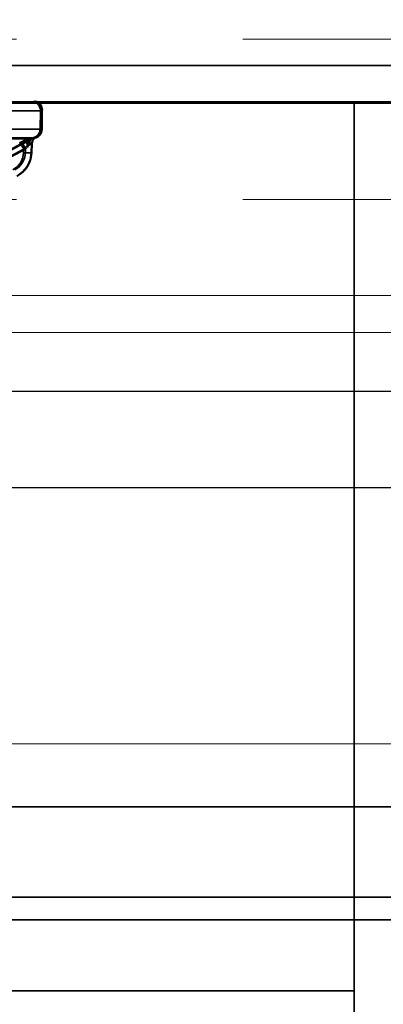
# Model space of a CAD drawing. Header units: millimetres. Extents: x 42175 to 97175, y 10092 to 468192.
# Tile 107 of 256: x 63010 to 63050, y 25741 to 25850. Entities that reach past the tile are written whole.
import ezdxf

# ---------------------------------------------------------------- set-up
doc = ezdxf.new("R2010")
doc.units = ezdxf.units.MM
doc.header["$XCLIPFRAME"] = 2
doc.linetypes.add('DASHED', pattern=[0.75, 0.5, -0.25])
for name, color, linetype in [('AHU03-3-42843OBJ', 8, 'Continuous'), ('AHU03-3-68109OBJ', 8, 'Continuous'), ('AHU03-3-68634OBJ', 8, 'Continuous'), ('AHU03-3-68635OBJ', 8, 'Continuous'), ('EC-MTR_250-0_7OBJ', 8, 'Continuous'), ('FLUID-Wy2', 8, 'Continuous'), ('FLUID-Wy2-INS', 8, 'Continuous')]:
    doc.layers.add(name, color=color, linetype=linetype)
picture_1 = doc.add_image_def('image1.bmp', size_in_pixel=(951, 911))

msp = doc.modelspace()

# ---------------------------------------------------------------- linework, layer by layer
at = {"color": 8, "linetype": 'Continuous', "lineweight": 35, "ltscale": 100}
for p, q in [((63368.76, 25762.8), (62934.07, 25762.8)), ((61551.76, 25752.8), (63368.76, 25752.8))]:
    msp.add_line(p, q, dxfattribs=at)
at = {"layer": 'AHU03-3-42843OBJ', "color": 8, "linetype": 'Continuous', "lineweight": 35, "ltscale": 100}
msp.add_line((63047.24, 25742.47), (62825.24, 25742.47), dxfattribs=at)
at = {"layer": 'AHU03-3-68109OBJ', "color": 8, "linetype": 'Continuous', "lineweight": 35, "ltscale": 100}
for p, q in [((62772.74, 25752.8), (63099.74, 25752.8)), ((63099.24, 25750.3), (62773.24, 25750.3))]:
    msp.add_line(p, q, dxfattribs=at)
at = {"layer": 'AHU03-3-68634OBJ', "color": 8, "linetype": 'Continuous', "lineweight": 35, "ltscale": 100}
for p, q in [((63069.74, 25844.6), (62802.74, 25844.6)), ((63070.24, 25840.6), (62802.24, 25840.6))]:
    msp.add_line(p, q, dxfattribs=at)
at = {"layer": 'AHU03-3-68635OBJ', "color": 8, "linetype": 'Continuous', "lineweight": 35, "ltscale": 100}
msp.add_line((63047.24, 25627.63), (63047.24, 25840.6), dxfattribs=at)
at = {"layer": 'EC-MTR_250-0_7OBJ', "color": 8, "linetype": 'Continuous', "lineweight": 35, "ltscale": 100}
for p, q in [((62986.57, 25840.6), (63011.65, 25840.6)), ((63012.04, 25840.64), (63012.07, 25840.64)), ((63012.59, 25839.6), (62992.67, 25839.6)), ((63012.59, 25839.58), (62992.67, 25839.58)), ((63012.59, 25839.58), (63012.55, 25837.58)), ((63012.65, 25839.58), (63012.59, 25839.58)), ((63012.76, 25839.66), (63012.73, 25837.55)), ((63012.8, 25839.68), (63012.76, 25839.68)), ((63012.76, 25837.55), (63012.79, 25839.66)), ((63012.79, 25839.66), (63012.76, 25839.66)), ((63003.59, 25837.58), (63012.63, 25837.58)), ((63012.76, 25837.55), (63012.73, 25837.55)), ((63010.66, 25836.05), (62991.17, 25825.75)), ((62993.58, 25826.96), (63011.68, 25836.49)), ((63002.88, 25836.6), (63011.63, 25836.6)), ((63011.14, 25836.49), (63008.9, 25836.49)), ((63011.33, 25836.42), (63011.45, 25836.48)), ((63011.46, 25836.49), (63011.68, 25836.49)), ((63011.6, 25835.99), (63011.57, 25834.95)), ((63011.66, 25836.01), (63011.6, 25835.99)), ((63011.66, 25836.01), (63011.62, 25834.95)), ((63011.67, 25836.02), (63011.63, 25834.95)), ((63011.89, 25836.54), (63011.86, 25836.51)), ((63011.92, 25836.57), (63011.89, 25836.54)), ((63011.95, 25836.6), (63011.92, 25836.57)), ((63011.95, 25836.58), (63011.92, 25836.58)), ((63011.95, 25836.63), (63011.96, 25836.63)), ((63011.98, 25836.62), (63011.95, 25836.6)), ((63011.98, 25836.64), (63011.99, 25836.64)), ((63012, 25836.63), (63011.98, 25836.62)), ((63012.04, 25836.66), (63012.04, 25836.66)), ((63010.72, 25835.37), (62991.24, 25825.07)), ((63010.94, 25835.37), (62991.45, 25825.07)), ((63010.72, 25835.37), (63010.71, 25834.95)), ((63010.94, 25835.37), (63010.92, 25834.95)), ((63011.62, 25834.95), (63011.57, 25834.95)), ((63011.56, 25834.43), (63011.5, 25834.18))]:
    msp.add_line(p, q, dxfattribs=at)
at = {"layer": 'EC-MTR_250-0_7OBJ', "color": 8, "linetype": 'Continuous', "lineweight": 35, "ltscale": 100, "flags": 128}
for points in [[(63012.04, 25840.64), (63011.98, 25840.63), (63011.89, 25840.62), (63011.78, 25840.61), (63011.65, 25840.6)], [(63012.65, 25839.58), (63012.58, 25839.96), (63012.49, 25840.14), (63012.36, 25840.3), (63012.2, 25840.43), (63012.02, 25840.53), (63011.65, 25840.6)], [(63012.76, 25839.66), (63012.74, 25839.65), (63012.72, 25839.64), (63012.71, 25839.63), (63012.69, 25839.61), (63012.68, 25839.6), (63012.67, 25839.59), (63012.66, 25839.59), (63012.65, 25839.58)], [(63012.63, 25837.58), (63012.66, 25837.58), (63012.68, 25837.57), (63012.7, 25837.55), (63012.73, 25837.55)], [(62991.17, 25825.75), (63010.8, 25836.13), (63010.94, 25836.21), (63011.08, 25836.28), (63011.21, 25836.35)], [(63010.29, 25836.05), (63010.5, 25836.16), (63011.14, 25836.49)], [(63010.29, 25836.05), (63010.31, 25836.04), (63010.33, 25836.02), (63010.34, 25836), (63010.39, 25835.94), (63010.45, 25835.85), (63010.51, 25835.74), (63010.59, 25835.62), (63010.66, 25835.5), (63010.72, 25835.37)], [(63010.94, 25835.37), (63010.81, 25835.62), (63010.76, 25835.74), (63010.71, 25835.85), (63010.69, 25835.9), (63010.68, 25835.94), (63010.66, 25835.97), (63010.66, 25836), (63010.65, 25836.02), (63010.65, 25836.04), (63010.66, 25836.05)], [(63011.46, 25836.49), (63011.22, 25836.35), (63010.95, 25836.21), (63010.66, 25836.05)], [(63010.8, 25836.13), (63010.94, 25836.2), (63011.08, 25836.28), (63011.21, 25836.35), (63011.33, 25836.42)], [(63011.14, 25836.49), (63011.1, 25836.45), (63011.08, 25836.4), (63011.06, 25836.33), (63011.06, 25836.24), (63011.07, 25836.14), (63011.09, 25836.04), (63011.15, 25835.82)], [(63011.14, 25836.49), (63011.37, 25836.57), (63011.61, 25836.6)], [(63011.21, 25835.84), (63011.24, 25836.12), (63011.28, 25836.26), (63011.33, 25836.38), (63011.39, 25836.48), (63011.46, 25836.55), (63011.54, 25836.59), (63011.61, 25836.6)], [(63011.22, 25835.84), (63011.25, 25836.12), (63011.29, 25836.26), (63011.34, 25836.38), (63011.41, 25836.48), (63011.48, 25836.55), (63011.56, 25836.59), (63011.63, 25836.6)], [(63011.35, 25835.82), (63011.3, 25836.04), (63011.29, 25836.14), (63011.3, 25836.24), (63011.32, 25836.33), (63011.36, 25836.4), (63011.41, 25836.45), (63011.46, 25836.49)], [(63011.77, 25836.61), (63011.68, 25836.59), (63011.6, 25836.54), (63011.52, 25836.47), (63011.45, 25836.37), (63011.4, 25836.25), (63011.36, 25836.12), (63011.34, 25835.86)], [(63011.34, 25835.86), (63011.48, 25835.92), (63011.56, 25835.96), (63011.6, 25835.99)], [(63011.6, 25835.99), (63011.56, 25835.97), (63011.48, 25835.91), (63011.34, 25835.86)], [(63011.8, 25836.59), (63011.71, 25836.57), (63011.63, 25836.53), (63011.55, 25836.45), (63011.49, 25836.36), (63011.43, 25836.24), (63011.4, 25836.11), (63011.38, 25835.84)], [(63011.65, 25836), (63011.6, 25835.95), (63011.5, 25835.89), (63011.38, 25835.84)], [(63011.45, 25836.48), (63011.51, 25836.51), (63011.58, 25836.54), (63011.65, 25836.56), (63011.72, 25836.58), (63011.79, 25836.59)], [(63011.6, 25835.99), (63011.73, 25836.41), (63012.06, 25836.69)], [(63011.63, 25836.6), (63011.64, 25836.6), (63011.66, 25836.6), (63011.67, 25836.6)], [(63011.67, 25836.02), (63011.65, 25836)], [(63011.66, 25836.01), (63011.7, 25836.22), (63011.79, 25836.42), (63011.93, 25836.58), (63012.1, 25836.7)], [(63011.66, 25836.01), (63011.79, 25836.42), (63012.1, 25836.7)], [(63011.73, 25836.29), (63011.71, 25836.24), (63011.69, 25836.19), (63011.68, 25836.13), (63011.67, 25836.08), (63011.67, 25836.02)], [(63011.86, 25836.51), (63011.83, 25836.47), (63011.8, 25836.43), (63011.77, 25836.39), (63011.75, 25836.34), (63011.73, 25836.29), (63011.71, 25836.24), (63011.69, 25836.19)], [(63011.77, 25836.61), (63011.91, 25836.64), (63012.01, 25836.67), (63012.06, 25836.69)], [(63011.79, 25836.59), (63011.82, 25836.6), (63011.85, 25836.6), (63011.87, 25836.61), (63011.89, 25836.61), (63011.91, 25836.62), (63011.93, 25836.62), (63011.95, 25836.63), (63011.96, 25836.63), (63011.98, 25836.64), (63011.99, 25836.64), (63012, 25836.64), (63012.01, 25836.65), (63012.03, 25836.66), (63012.04, 25836.66)], [(63011.79, 25836.59), (63011.82, 25836.6), (63011.85, 25836.6), (63011.87, 25836.61)], [(63012.1, 25836.7), (63012.09, 25836.68), (63011.98, 25836.64), (63011.8, 25836.59)], [(63011.8, 25836.59), (63011.98, 25836.64), (63012.09, 25836.68), (63012.1, 25836.7)], [(63011.92, 25836.58), (63011.87, 25836.59), (63011.8, 25836.59)], [(63012.04, 25836.66), (63012.03, 25836.66), (63012.03, 25836.65), (63012.01, 25836.64), (63012, 25836.63)], [(63012.01, 25836.65), (63012.03, 25836.66)], [(63009.55, 25833.08), (63010.05, 25833.45), (63010.4, 25833.9), (63010.63, 25834.43), (63010.71, 25834.95)], [(63010.92, 25834.95), (63010.81, 25834.34), (63010.56, 25833.82), (63010.18, 25833.38), (63009.75, 25833.08)], [(63009.98, 25832.4), (63010.62, 25832.85), (63011.12, 25833.46), (63011.44, 25834.18), (63011.57, 25834.95)], [(63010.03, 25832.4), (63010.67, 25832.86), (63011.16, 25833.46), (63011.49, 25834.17), (63011.62, 25834.95)], [(63010.77, 25834.95), (63011.05, 25834.94), (63011.19, 25834.94), (63011.31, 25834.94), (63011.42, 25834.94), (63011.49, 25834.94), (63011.52, 25834.94), (63011.54, 25834.95), (63011.56, 25834.95)], [(63010.79, 25835.44), (63010.92, 25835.58), (63011.04, 25835.7), (63011.15, 25835.82)], [(63011.15, 25835.82), (63011.04, 25835.7), (63010.92, 25835.58), (63010.79, 25835.44)], [(63010.92, 25834.95), (63011.05, 25834.95), (63011.18, 25834.94), (63011.31, 25834.94), (63011.42, 25834.94), (63011.47, 25834.94), (63011.51, 25834.94), (63011.55, 25834.94), (63011.58, 25834.94), (63011.6, 25834.94), (63011.61, 25834.94), (63011.63, 25834.94), (63011.63, 25834.89)], [(63010.94, 25835.37), (63011.05, 25835.49), (63011.35, 25835.82)], [(63011.15, 25835.82), (63011.17, 25835.83), (63011.19, 25835.84), (63011.2, 25835.84)], [(63011.34, 25835.86), (63011.3, 25835.85), (63011.26, 25835.84), (63011.2, 25835.84)], [(63011.38, 25835.84), (63011.37, 25835.83), (63011.36, 25835.83), (63011.35, 25835.82)], [(63011.63, 25834.95), (63011.61, 25834.69), (63011.56, 25834.43)], [(63011.5, 25834.18), (63011.41, 25833.93), (63011.3, 25833.69), (63011.16, 25833.46), (63011.01, 25833.24), (63010.85, 25833.04), (63010.66, 25832.85), (63010.46, 25832.68)], [(63010.46, 25832.68), (63010.25, 25832.53), (63010.03, 25832.4)]]:
    msp.add_lwpolyline(points, dxfattribs=at)
at = {"layer": 'EC-MTR_250-0_7OBJ', "color": 8, "linetype": 'Continuous', "lineweight": 35, "ltscale": 100}
for centre, radius, start, end in [((63011.59, 25839.6), 1, 358.9968, 89.9969), ((63011.76, 25839.68), 1, 359.998, 74.2519), ((63011.8, 25839.68), 1, 0, 74.2574), ((63011.55, 25837.6), 1, 270.0028, 359.0031), ((63011.63, 25837.6), 1, 277.9093, 358.9867), ((63011.73, 25837.56), 1, 281.2272, 359.0035), ((63011.76, 25837.56), 1, 281.2208, 359), ((63026.12, 25806.16), 33.83, 116.2919, 117.9062), ((62989.21, 25876.76), 46.01, 297.7854, 298.9235), ((63011.92, 25835.62), 0.984, 97.3181, 118.0243), ((63011.92, 25835.62), 0.978, 97.2613, 118.083), ((63011.63, 25837.65), 1.05, 270.0432, 277.698), ((63011.63, 25837.65), 1.04, 270.0204, 277.7196), ((63012.15, 25835.6), 1, 101.2208, 117.7585), ((63013.02, 25833.38), 3.45, 105.4363, 106.0955), ((63012.94, 25833.66), 3.16, 105.4058, 106.1257), ((63011.44, 25856.23), 21.3, 268.033, 268.2045), ((63011.44, 25856.2), 21.26, 268.0328, 268.2046), ((63022.34, 25824.53), 15.89, 136.6469, 136.9947), ((62980.74, 25863.71), 41.41, 316.8185, 317.6556)]:
    msp.add_arc(centre, radius, start, end, dxfattribs=at)
at = {"layer": 'FLUID-Wy2', "color": 8, "linetype": 'DASHED', "lineweight": 18, "ltscale": 100}
for p, q in [((63459.95, 25847.5), (61459.95, 25847.5)), ((63459.95, 25829.82), (61459.95, 25829.82))]:
    msp.add_line(p, q, dxfattribs=at)
at = {"layer": 'FLUID-Wy2', "color": 8, "linetype": 'Continuous', "lineweight": 25, "ltscale": 100}
for p, q in [((61459.95, 25840.43), (63459.95, 25840.43)), ((63504.95, 25808.61), (61414.95, 25808.61)), ((63504.95, 25798), (61414.95, 25798))]:
    msp.add_line(p, q, dxfattribs=at)
at = {"layer": 'FLUID-Wy2', "color": 8, "linetype": 'Continuous', "lineweight": 18, "ltscale": 100}
for p, q in [((61459.95, 25840.43), (63459.95, 25840.43)), ((63489.95, 25819.22), (61429.95, 25819.22))]:
    msp.add_line(p, q, dxfattribs=at)
at = {"layer": 'FLUID-Wy2-INS', "color": 8, "linetype": 'Continuous', "lineweight": 13, "ltscale": 100}
for p, q in [((63559.95, 25815.12), (61359.95, 25815.12)), ((61359.95, 25769.72), (63559.95, 25769.72))]:
    msp.add_line(p, q, dxfattribs=at)

# ---------------------------------------------------------------- pictures from other files: only their frames are drawn
at = {"color": 8, "lineweight": 13}
image = msp.add_image(picture_1, insert=(61504.13, 26425.82), size_in_units=(1986.02, 1904.63), rotation=-90, dxfattribs=at)
image.set_boundary_path([(-0.5, -0.5), (950.5, 910.5)])

doc.saveas('drawing.dxf')
